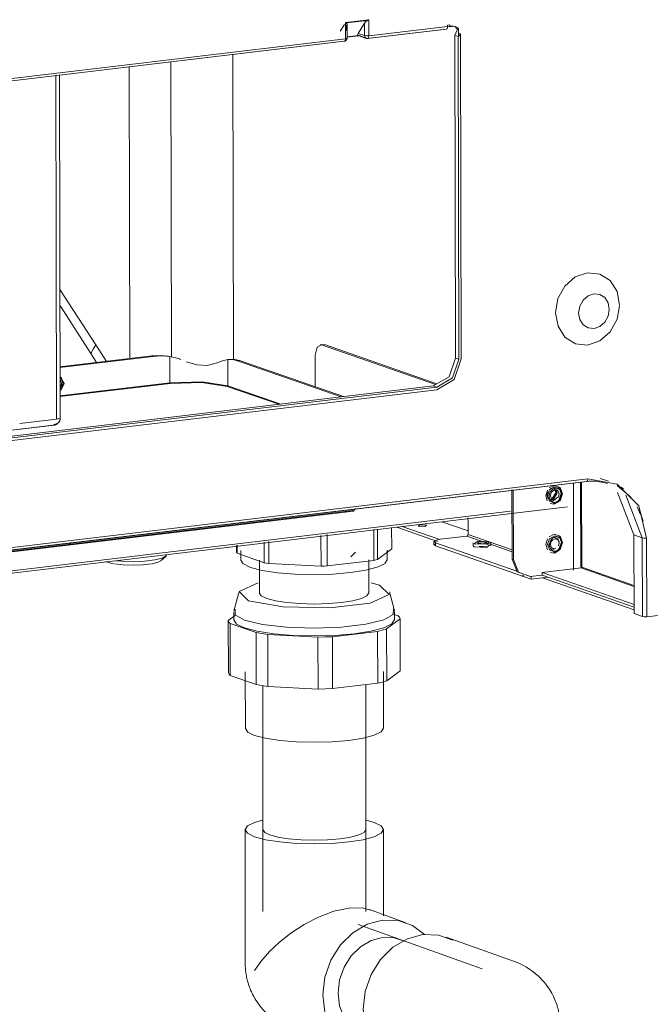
# Model space of a CAD drawing. Header units: millimetres. Extents: x 38570 to 76040, y -5041 to 9267.
# Tile 141 of 168: x 73450 to 73646, y -2195 to -1888. Entities that reach past the tile are written whole.
import ezdxf

# ---------------------------------------------------------------- set-up
doc = ezdxf.new("R2010")
doc.units = ezdxf.units.MM
for name, color, linetype, lineweight in [('G-XREF-____-OTLN', 8, 'Continuous', 9), ('M-EQPM-____-OTLN', 50, 'Continuous', 20), ('P-PIPE-____-OTLN', 3, 'Continuous', 20)]:
    doc.layers.add(name, color=color, linetype=linetype, lineweight=lineweight)

# ---------------------------------------------------------------- blocks, each defined once
blk = doc.blocks.new('City Class FR - City Class F_iam-1595380-3D Отопление Right')
at = {"layer": 'G-XREF-____-OTLN'}
for p, q in [((52160.29, -1889.92), (52158.99, -1892.01)), ((52160.6, -1889.4), (52167.87, -1888.54)), ((52160.61, -1894.38), (52160.6, -1889.4)), ((52160.86, -1889.5), (52167.55, -1888.7)), ((52161.11, -1894.2), (52161.1, -1889.79)), ((52166.51, -1889.53), (52164.52, -1892.75)), ((52166.51, -1889.53), (52166.52, -1893.44)), ((52167.38, -1888.48), (52167.33, -1888.82)), ((52167.87, -1888.54), (52167.88, -1893.51)), ((52160.97, -1891.93), (52160.96, -1890.19)), ((52166.52, -1893.44), (52164.52, -1892.75)), ((52191.89, -1891.4), (52167.38, -1894.32)), ((52167.5, -1894.33), (52192.01, -1891.41)), ((52167.88, -1893.51), (52192.39, -1890.59)), ((52192.39, -1890.2), (52193.08, -1890.12)), ((52192.39, -1890.59), (52192.39, -1890.2)), ((52194.09, -1890.4), (52192.68, -1890.57)), ((52193.08, -1890.71), (52192.68, -1890.57)), ((52193.08, -1890.12), (52193.08, -1890.71)), ((52193.08, -1890.71), (52194.56, -1890.53)), ((52195.72, -1892.68), (52195.72, -1893.6)), ((52196.37, -1892.91), (52195.72, -1892.68)), ((52196.37, -1892.91), (52196.61, -1994.03)), ((52160.11, -1895.19), (52037.48, -1909.8)), ((52037.6, -1909.81), (52160.23, -1895.2)), ((52037.98, -1908.99), (52160.61, -1894.38)), ((52160.61, -1894.38), (52161.07, -1894.26)), ((52164.62, -1893.44), (52161.06, -1893.86)), ((52161.06, -1893.89), (52164.78, -1893.45)), ((52164.59, -1893.43), (52167.13, -1894.31)), ((52167.38, -1894.32), (52164.84, -1893.43)), ((52194.84, -1993.75), (52194.6, -1893.29)), ((52194.6, -1893.29), (52195.65, -1893.66)), ((52195.65, -1893.66), (52195.89, -1994.12)), ((52125.82, -1994.31), (52125.59, -1899.18)), ((52106.3, -1901.48), (52106.51, -1993.43)), ((52093.31, -1903.02), (52093.53, -1993.9)), ((52070.73, -2012.76), (52070.47, -1905.75)), ((52071.88, -2012.36), (52071.62, -1905.61)), ((52071.79, -1972.46), (52082.93, -1989.6)), ((52071.98, -1977.58), (52081.4, -1992.35)), ((52082.93, -1989.6), (52086.25, -1994.77)), ((52153.56, -1989.51), (52152.7, -1989.61)), ((52153.16, -1989.67), (52154.03, -1989.57)), ((52188.61, -2002.01), (52153.16, -1989.67)), ((52189.04, -2001.76), (52154.03, -1989.57)), ((52071.76, -1996.49), (52100.41, -1993.08)), ((52100.81, -1993.22), (52071.76, -1996.68)), ((52081.4, -1992.35), (52083.17, -1995.13)), ((52100.41, -1993.08), (52100.81, -1993.22)), ((52105.99, -2001.42), (52105.97, -1993.31)), ((52108.1, -1993.76), (52108.93, -1994.03)), ((52109.34, -1994.18), (52108.93, -1994.03)), ((52124.77, -1994.15), (52124.08, -1994.23)), ((52151.17, -1992.89), (52151.2, -2002.68)), ((52195.89, -1994.12), (52194.84, -1993.75)), ((52124.02, -2002.35), (52124, -1994.24)), ((52126.98, -1994.57), (52127.67, -1994.49)), ((52126.98, -1994.57), (52159.29, -2005.83)), ((52127.67, -1994.49), (52159.99, -2005.74)), ((52010.4, -2023.57), (52187.93, -2002.41)), ((52188.98, -2002.78), (52011.45, -2023.94)), ((52071.72, -2005.5), (52105.99, -2001.42)), ((52106.09, -2001.65), (52071.73, -2005.74)), ((52072.4, -2001.73), (52071.98, -2000.64)), ((52071.99, -2002.92), (52072.4, -2001.73)), ((52072.37, -2001.32), (52072.09, -2002.6)), ((52139.86, -2008.14), (52123.85, -2002.57)), ((52140.45, -2008.07), (52124.02, -2002.35)), ((52188.98, -2002.78), (52187.93, -2002.41)), ((52188.98, -2003.6), (52011.45, -2024.76)), ((52056.86, -2016.19), (52070.04, -2014.62)), ((52059.27, -2014.13), (52070.73, -2012.76)), ((52069.58, -2014.61), (52059.27, -2015.84)), ((52070.76, -2014.16), (52069.58, -2014.61)), ((51962.75, -2064.66), (52235.55, -2032.15)), ((51962.87, -2064.68), (52235.66, -2032.17)), ((51963.25, -2063.86), (52236.05, -2031.35)), ((52225.54, -2033.37), (52223.97, -2034.16)), ((52227.74, -2035.85), (52226.97, -2033.87)), ((52231.58, -2059.71), (52231.52, -2032.63)), ((52233.83, -2058.82), (52233.76, -2032.37)), ((52234.04, -2032.33), (52234.1, -2058.84)), ((52242.44, -2032.1), (52239.84, -2031.19)), ((52249.44, -2037.1), (52245.16, -2033.37)), ((52247.08, -2034.44), (52246.35, -2033.89)), ((52212.41, -2034.79), (52212.46, -2056.28)), ((52212.86, -2056.42), (52212.81, -2034.74)), ((52223.85, -2036.47), (52224.06, -2037.34)), ((52225.14, -2034.1), (52224.42, -2034.35)), ((52224.67, -2037.74), (52226.06, -2035.63)), ((52225.07, -2037.94), (52226.46, -2035.77)), ((52225.83, -2034.18), (52225.14, -2034.1)), ((52225.15, -2038.22), (52226.71, -2037.03)), ((52225.84, -2034.68), (52226.06, -2035.63)), ((52227.09, -2036.08), (52226.87, -2037.02)), ((52227.09, -2036.21), (52227.09, -2036.21)), ((52227.89, -2036.21), (52227.89, -2036.09)), ((52245.21, -2035.53), (52250.32, -2048.77)), ((52247.81, -2036.43), (52252.92, -2049.68)), ((51949.98, -2073.41), (52229.67, -2040.08)), ((52224.33, -2039.03), (52225.55, -2039.23)), ((52224.47, -2037.83), (52225.47, -2038.1)), ((52225.36, -2039.04), (52226.37, -2038.58)), ((52227.25, -2037.92), (52227.33, -2037.82)), ((52252.4, -2042.44), (52251.33, -2040)), ((52211.92, -2041.42), (51950.28, -2072.6)), ((51983.65, -2062.56), (52162.75, -2041.22)), ((51983.88, -2062.72), (52163.15, -2041.35)), ((52162.75, -2041.22), (52163.15, -2041.35)), ((52163.15, -2041.35), (52163.76, -2040.59)), ((52253.25, -2044.51), (52252.11, -2041.02)), ((52178.26, -2046.17), (52189.95, -2050.24)), ((52190.6, -2044.7), (52198.76, -2047.54)), ((52198.76, -2047.54), (52190.6, -2044.7)), ((52198.68, -2043.46), (52198.76, -2044.69)), ((52198.76, -2044.69), (52198.77, -2048.6)), ((52189.25, -2050.78), (52176.58, -2046.37)), ((52190.11, -2050.12), (52198.33, -2049.14)), ((52204.11, -2051.15), (52198.33, -2049.14)), ((52198.77, -2048.6), (52212.45, -2053.37)), ((52225.57, -2048.55), (52224, -2049.34)), ((52227.77, -2051.03), (52227.01, -2049.05)), ((52252.92, -2049.68), (52250.32, -2048.77)), ((52250.32, -2048.77), (52250.38, -2073.25)), ((52075.16, -2051.18), (52074.63, -2051.75)), ((52188.11, -2050.83), (52188.11, -2051.81)), ((52188.25, -2051.6), (52188.64, -2052.21)), ((52188.64, -2052.21), (52188.64, -2051.23)), ((52188.64, -2051.23), (52213.93, -2060.04)), ((52218.39, -2062.57), (52188.64, -2052.21)), ((52200.3, -2051.23), (52200.3, -2052.21)), ((52212.45, -2054.06), (52204.44, -2051.27)), ((52205.8, -2052.2), (52205.8, -2051.22)), ((52223.89, -2051.65), (52224.1, -2052.52)), ((52227.12, -2051.26), (52226.91, -2052.19)), ((52227.12, -2051.39), (52227.12, -2051.39)), ((52227.92, -2051.39), (52227.92, -2051.26)), ((52252.92, -2049.68), (52252.98, -2074.16)), ((52254.28, -2049.75), (52254.34, -2074.23)), ((52103.31, -2056.75), (52104.78, -2055.34)), ((52162.23, -2055.54), (52163.7, -2054.13)), ((52224.37, -2054.21), (52225.59, -2054.41)), ((52224.51, -2053.01), (52225.51, -2053.28)), ((52225.4, -2054.22), (52226.41, -2053.76)), ((52227.28, -2053.1), (52227.36, -2053)), ((52086.05, -2057.02), (52086.75, -2057.33)), ((52088.47, -2057.76), (52086.75, -2057.33)), ((52212.46, -2056.28), (52212.86, -2056.42)), ((52215.68, -2061.33), (52216.08, -2061.47)), ((52218.07, -2061.68), (52221.71, -2061.25)), ((52221.8, -2060.5), (52233.93, -2059.05)), ((52221.81, -2061.28), (52221.8, -2060.5)), ((52250.37, -2070.44), (52221.8, -2060.5)), ((52250.37, -2071.23), (52221.81, -2061.28)), ((52233.93, -2059.05), (52250.36, -2064.77)), ((52234.1, -2058.84), (52250.35, -2064.5)), ((52218.39, -2061.64), (52218.39, -2062.57)), ((52223.59, -2061.95), (52218.39, -2062.57)), ((52250.37, -2072.06), (52221.92, -2062.15)), ((52252.98, -2074.16), (52250.38, -2073.25)), ((52254.34, -2074.23), (52269.93, -2072.37))]:
    blk.add_line(p, q, dxfattribs=at)
for points in [[(52160.6, -1889.4, 0), (52160.74, -1889.46, 0), (52160.86, -1889.5, 0)], [(52160.96, -1890.19, 0), (52161.09, -1889.74, 0), (52160.86, -1889.5, 0)], [(52167.55, -1888.7, 0), (52166.95, -1889.04, 0), (52166.51, -1889.53, 0)], [(52167.55, -1888.7, 0), (52167.72, -1888.62, 0), (52167.87, -1888.54, 0)], [(52164.52, -1892.75, 0), (52164.39, -1893.19, 0), (52164.62, -1893.44, 0)], [(52191.89, -1891.4, 0), (52192.21, -1891.29, 0), (52192.38, -1890.79, 0)], [(52192.38, -1890.79, 0), (52192.39, -1890.69, 0), (52192.39, -1890.59, 0)], [(52194.56, -1890.53, 0), (52195.72, -1891.16, 0), (52195.72, -1892.68, 0)], [(52194.6, -1893.29, 0), (52195.48, -1891.5, 0), (52194.75, -1890.63, 0)], [(52195.65, -1893.66, 0), (52196.06, -1893.35, 0), (52196.37, -1892.91, 0)], [(52160.61, -1894.38, 0), (52160.46, -1895.02, 0), (52160.11, -1895.19, 0)], [(52160.2, -1895.2, 0), (52160.23, -1895.2, 0), (52160.27, -1895.19, 0), (52160.31, -1895.19, 0), (52160.35, -1895.18, 0), (52160.39, -1895.17, 0), (52160.43, -1895.15, 0), (52160.46, -1895.14, 0), (52160.5, -1895.13, 0), (52160.54, -1895.11, 0), (52160.57, -1895.09, 0), (52160.61, -1895.07, 0), (52160.64, -1895.05, 0), (52160.67, -1895.03, 0), (52160.71, -1895.01, 0), (52160.74, -1894.98, 0), (52160.77, -1894.96, 0), (52160.8, -1894.93, 0), (52160.83, -1894.9, 0), (52160.86, -1894.87, 0), (52160.88, -1894.84, 0), (52160.91, -1894.81, 0), (52160.93, -1894.77, 0), (52160.95, -1894.74, 0), (52160.97, -1894.71, 0), (52160.99, -1894.67, 0), (52161.01, -1894.63, 0), (52161.03, -1894.6, 0), (52161.04, -1894.56, 0), (52161.06, -1894.52, 0), (52161.07, -1894.48, 0), (52161.08, -1894.44, 0), (52161.09, -1894.4, 0), (52161.1, -1894.36, 0), (52161.1, -1894.32, 0), (52161.11, -1894.28, 0), (52161.11, -1894.24, 0), (52161.11, -1894.2, 0), (52161.11, -1894.18, 0)], [(52164.84, -1893.43, 0), (52164.73, -1893.45, 0), (52164.62, -1893.44, 0)], [(52167.38, -1894.32, 0), (52166.87, -1894.14, 0), (52166.52, -1893.44, 0)], [(52166.52, -1893.44, 0), (52167.12, -1893.54, 0), (52167.88, -1893.51, 0)], [(52167.53, -1894.33, 0), (52167.47, -1894.34, 0), (52167.4, -1894.34, 0), (52167.34, -1894.34, 0), (52167.28, -1894.33, 0), (52167.24, -1894.33, 0)], [(52167.38, -1894.32, 0), (52167.74, -1894.16, 0), (52167.88, -1893.51, 0)], [(52245.88, -1977.28, 0), (52245.11, -1973.06, 0), (52242.94, -1969.66, 0), (52239.71, -1967.61, 0), (52235.9, -1967.2, 0), (52232.09, -1968.51, 0), (52228.86, -1971.33, 0), (52226.71, -1975.24, 0), (52225.96, -1979.65, 0)], [(52233.15, -1979.73, 0), (52233.51, -1977.63, 0), (52234.54, -1975.76, 0), (52236.08, -1974.41, 0), (52237.9, -1973.78, 0), (52239.72, -1973.97, 0), (52241.27, -1974.95, 0), (52242.31, -1976.57, 0), (52242.68, -1978.6, 0)], [(52245.87, -1977.55, 0), (52245.13, -1981.69, 0), (52242.97, -1985.6, 0), (52239.75, -1988.42, 0), (52235.94, -1989.73, 0), (52232.13, -1989.32, 0), (52228.89, -1987.27, 0), (52226.73, -1983.87, 0), (52225.96, -1979.65, 0)], [(52233.15, -1979.73, 0), (52233.52, -1981.75, 0), (52234.56, -1983.38, 0), (52236.11, -1984.36, 0), (52237.93, -1984.55, 0), (52239.75, -1983.92, 0), (52241.3, -1982.57, 0), (52242.32, -1980.7, 0), (52242.68, -1978.6, 0)], [(52082.93, -1989.6, 0), (52082.16, -1990.98, 0), (52081.4, -1992.35, 0)], [(52153.16, -1989.67, 0), (52151.75, -1990.32, 0), (52151.17, -1992.89, 0)], [(52100.41, -1993.08, 0), (52103.01, -1992.94, 0), (52105.57, -1993.17, 0)], [(52105.97, -1993.31, 0), (52103.41, -1993.08, 0), (52100.81, -1993.22, 0)], [(52105.97, -1993.31, 0), (52108.52, -1993.91, 0), (52109.34, -1994.18, 0)], [(52124, -1994.24, 0), (52125.48, -1994.23, 0), (52126.98, -1994.57, 0)], [(52127.67, -1994.49, 0), (52126.17, -1994.15, 0), (52124.7, -1994.16, 0)], [(52187.93, -2002.41, 0), (52192.82, -1999.54, 0), (52194.84, -1993.75, 0)], [(52196.61, -1994.03, 0), (52194.39, -2000.42, 0), (52188.98, -2003.6, 0)], [(52195.89, -1994.12, 0), (52193.87, -1999.9, 0), (52188.98, -2002.78, 0)], [(52111.14, -1994.88, 0), (52114.35, -1995.87, 0), (52117.59, -1996.04, 0), (52120.38, -1995.36, 0)], [(52120.38, -1995.36, 0), (52122.37, -1994.62, 0), (52124, -1994.24, 0)], [(52071.8, -1999.54, 0), (52073.14, -2001.65, 0), (52072.06, -2003.89, 0)], [(52072.15, -2003.27, 0), (52072.74, -2001.51, 0), (52071.99, -1999.75, 0)], [(52072.19, -2003.34, 0), (52072.81, -2001.45, 0), (52072.15, -1999.69, 0)], [(52071.77, -2000.9, 0), (52071.79, -2000.95, 0), (52071.81, -2001.01, 0), (52071.82, -2001.07, 0), (52071.84, -2001.13, 0), (52071.85, -2001.2, 0), (52071.86, -2001.26, 0), (52071.86, -2001.33, 0), (52071.87, -2001.39, 0), (52071.87, -2001.46, 0), (52071.87, -2001.53, 0), (52071.87, -2001.6, 0), (52071.86, -2001.67, 0), (52071.86, -2001.74, 0), (52071.85, -2001.81, 0), (52071.83, -2001.88, 0), (52071.82, -2001.95, 0), (52071.8, -2002.02, 0), (52071.78, -2002.09, 0)], [(52105.99, -2001.42, 0), (52116.01, -2001.13, 0), (52124.02, -2002.35, 0)], [(52106.09, -2001.65, 0), (52106.02, -2001.56, 0), (52105.99, -2001.42, 0)], [(52123.85, -2002.57, 0), (52115.96, -2001.36, 0), (52106.09, -2001.65, 0)], [(52123.85, -2002.57, 0), (52123.97, -2002.5, 0), (52124.02, -2002.35, 0)], [(52070.17, -2014.59, 0), (52070.28, -2014.55, 0), (52070.39, -2014.51, 0), (52070.51, -2014.47, 0), (52070.62, -2014.41, 0), (52070.74, -2014.35, 0), (52070.85, -2014.28, 0), (52070.96, -2014.2, 0), (52071.07, -2014.12, 0), (52071.17, -2014.02, 0), (52071.27, -2013.92, 0), (52071.36, -2013.82, 0), (52071.44, -2013.71, 0), (52071.52, -2013.6, 0), (52071.59, -2013.48, 0), (52071.65, -2013.36, 0), (52071.7, -2013.24, 0), (52071.75, -2013.12, 0), (52071.79, -2013, 0), (52071.82, -2012.88, 0), (52071.84, -2012.77, 0), (52071.86, -2012.65, 0), (52071.87, -2012.54, 0), (52071.88, -2012.43, 0), (52071.88, -2012.42, 0)], [(52070.73, -2012.76, 0), (52071.8, -2012.48, 0), (52071.88, -2012.36, 0)], [(52223.45, -2036.61, 0), (52224.1, -2034.76, 0), (52225.66, -2033.84, 0)], [(52225.54, -2033.37, 0), (52227.37, -2034.01, 0), (52228.14, -2035.99, 0)], [(52225.66, -2033.84, 0), (52227.23, -2034.38, 0), (52227.89, -2036.08, 0)], [(52235.55, -2032.15, 0), (52235.9, -2031.99, 0), (52236.05, -2031.35, 0)], [(52235.66, -2032.17, 0), (52236.35, -2032.1, 0), (52237.03, -2032.07, 0), (52237.71, -2032.06, 0), (52238.38, -2032.09, 0), (52239.05, -2032.15, 0), (52239.71, -2032.24, 0), (52240.37, -2032.36, 0), (52241.02, -2032.51, 0), (52241.66, -2032.69, 0), (52242.17, -2032.85, 0)], [(52236.05, -2031.35, 0), (52245.15, -2033.02, 0), (52251.82, -2039.75, 0), (52254.28, -2049.75, 0)], [(52223.44, -2034.82, 0), (52222.95, -2036.61, 0), (52223.4, -2038.19, 0)], [(52223.56, -2035.33, 0), (52223.33, -2036.38, 0), (52223.6, -2037.43, 0)], [(52223.45, -2036.61, 0), (52224.11, -2038.3, 0), (52225.67, -2038.85, 0)], [(52227.89, -2036.21, 0), (52227.77, -2035.47, 0), (52227.43, -2034.85, 0), (52226.91, -2034.42, 0), (52226.28, -2034.24, 0), (52225.6, -2034.32, 0), (52224.97, -2034.65, 0), (52224.45, -2035.2, 0), (52224.12, -2035.91, 0), (52224, -2036.67, 0)], [(52227.89, -2036.21, 0), (52227.77, -2036.97, 0), (52227.44, -2037.67, 0), (52226.92, -2038.22, 0), (52226.29, -2038.56, 0), (52225.61, -2038.64, 0), (52224.98, -2038.46, 0), (52224.46, -2038.03, 0), (52224.12, -2037.41, 0), (52224, -2036.67, 0)], [(52227.09, -2036.21, 0), (52227, -2035.7, 0), (52226.77, -2035.27, 0), (52226.41, -2034.97, 0), (52225.97, -2034.85, 0), (52225.51, -2034.9, 0), (52225.07, -2035.13, 0), (52224.71, -2035.52, 0), (52224.48, -2036, 0), (52224.4, -2036.53, 0)], [(52225.98, -2037.84, 0), (52225.51, -2037.89, 0), (52225.08, -2037.76, 0), (52224.72, -2037.47, 0), (52224.48, -2037.04, 0), (52224.4, -2036.53, 0)], [(52225.15, -2037.68, 0), (52226.46, -2035.77, 0), (52225.7, -2034.53, 0)], [(52225.46, -2034.44, 0), (52226.61, -2034.84, 0), (52227.09, -2036.08, 0)], [(52228.14, -2035.99, 0), (52227.38, -2038.15, 0), (52225.55, -2039.23, 0)], [(52225.67, -2038.85, 0), (52227.24, -2037.93, 0), (52227.89, -2036.08, 0)], [(52226.51, -2038.48, 0), (52226.98, -2038.01, 0), (52227.74, -2035.85, 0)], [(52185.88, -2045.77, 0), (52183.76, -2045.66, 0), (52183.2, -2046.09, 0)], [(52183.2, -2046.09, 0), (52185.31, -2046.2, 0), (52185.88, -2045.77, 0)], [(52198.33, -2049.14, 0), (52198.64, -2048.96, 0), (52198.77, -2048.6, 0)], [(52223.49, -2051.79, 0), (52224.13, -2049.94, 0), (52225.7, -2049.01, 0)], [(52225.57, -2048.55, 0), (52227.41, -2049.19, 0), (52228.17, -2051.17, 0)], [(52225.7, -2049.01, 0), (52227.27, -2049.56, 0), (52227.92, -2051.26, 0)], [(52188.64, -2051.23, 0), (52188.24, -2050.62, 0), (52190.11, -2050.12, 0)], [(52200.3, -2052.21, 0), (52200.67, -2052.49, 0), (52204.43, -2052.68, 0)], [(52204.43, -2051.7, 0), (52200.67, -2051.51, 0), (52201.68, -2050.75, 0)], [(52202.25, -2050.95, 0), (52201.66, -2051.39, 0), (52203.85, -2051.5, 0)], [(52201.68, -2050.75, 0), (52205.43, -2050.94, 0), (52204.43, -2051.7, 0)], [(52203.85, -2051.5, 0), (52204.44, -2051.06, 0), (52202.25, -2050.95, 0)], [(52204.44, -2052.53, 0), (52203.47, -2052.38, 0), (52202.25, -2052.42, 0)], [(52204.43, -2052.68, 0), (52205.43, -2051.92, 0), (52204.67, -2051.75, 0)], [(52223.48, -2050, 0), (52222.99, -2051.79, 0), (52223.43, -2053.37, 0)], [(52223.49, -2051.79, 0), (52224.14, -2053.48, 0), (52225.71, -2054.03, 0)], [(52227.92, -2051.39, 0), (52227.8, -2050.65, 0), (52227.47, -2050.03, 0), (52226.95, -2049.6, 0), (52226.31, -2049.41, 0), (52225.64, -2049.49, 0), (52225, -2049.83, 0), (52224.49, -2050.38, 0), (52224.15, -2051.08, 0), (52224.04, -2051.85, 0)], [(52227.92, -2051.39, 0), (52227.81, -2052.15, 0), (52227.47, -2052.85, 0), (52226.96, -2053.4, 0), (52226.32, -2053.74, 0), (52225.65, -2053.82, 0), (52225.01, -2053.64, 0), (52224.5, -2053.21, 0), (52224.16, -2052.59, 0), (52224.04, -2051.85, 0)], [(52227.12, -2051.39, 0), (52227.04, -2050.88, 0), (52226.81, -2050.45, 0), (52226.45, -2050.15, 0), (52226.01, -2050.03, 0), (52225.54, -2050.08, 0), (52225.11, -2050.31, 0), (52224.75, -2050.7, 0), (52224.52, -2051.18, 0), (52224.44, -2051.71, 0)], [(52226.02, -2053.02, 0), (52225.55, -2053.07, 0), (52225.11, -2052.94, 0), (52224.75, -2052.65, 0), (52224.52, -2052.22, 0), (52224.44, -2051.71, 0)], [(52225.5, -2049.62, 0), (52226.65, -2050.02, 0), (52227.12, -2051.26, 0)], [(52228.17, -2051.17, 0), (52227.42, -2053.33, 0), (52225.59, -2054.41, 0)], [(52225.71, -2054.03, 0), (52227.28, -2053.11, 0), (52227.92, -2051.26, 0)], [(52226.54, -2053.66, 0), (52227.02, -2053.19, 0), (52227.77, -2051.03, 0)], [(52252.92, -2049.68, 0), (52253.52, -2049.77, 0), (52254.28, -2049.75, 0)], [(52105, -2054.9, 0), (52104.84, -2055.27, 0), (52103.6, -2055.97, 0), (52101.26, -2056.54, 0), (52098.11, -2056.92, 0), (52094.53, -2057.05, 0), (52090.94, -2056.93, 0), (52089.38, -2056.79, 0)], [(52100.3, -2057.78, 0), (52097.6, -2058.1, 0), (52094.53, -2058.22, 0), (52091.46, -2058.11, 0), (52088.76, -2057.81, 0)], [(52103.37, -2056.69, 0), (52102.3, -2057.29, 0), (52100.45, -2057.75, 0)], [(52217.67, -2061.54, 0), (52213.99, -2060.26, 0), (52212.46, -2056.28, 0)], [(52212.86, -2056.42, 0), (52214.39, -2060.4, 0), (52218.07, -2061.68, 0)], [(52234.1, -2058.84, 0), (52233.98, -2058.82, 0), (52233.83, -2058.82, 0)], [(52234.1, -2058.84, 0), (52234.05, -2058.98, 0), (52233.93, -2059.05, 0)], [(52252.98, -2074.16, 0), (52253.58, -2074.25, 0), (52254.34, -2074.23, 0)]]:
    blk.add_polyline3d(points, dxfattribs=at)
blk = doc.blocks.new('City Class FR - City Class 25 FR-1553726-3D Отопление Right')
blk.add_blockref('City Class FR - City Class F_iam-1595380-3D Отопление Right', (0, 0))
blk = doc.blocks.new('ADSK_Полипропилен_Муфта с накидной гайкой - 32 x 1_-V320-3D Отопление Right')
at = {"layer": 'P-PIPE-____-OTLN', "color": 10}
for p, q in [((52153, -2058.49), (52152.98, -2048.91)), ((52154.86, -2048.69), (52154.88, -2058.44)), ((52169.44, -2056.71), (52169.42, -2047.12)), ((52170.58, -2046.99), (52170.6, -2056.4)), ((52174.98, -2053.11), (52174.97, -2046.47)), ((52126.68, -2054.1), (52126.67, -2052.03)), ((52126.91, -2052), (52126.92, -2054.48)), ((52135.29, -2057.41), (52135.27, -2051.01)), ((52136.77, -2050.83), (52136.79, -2057.64)), ((52135.29, -2057.41), (52126.92, -2054.48)), ((52128.08, -2053.66), (52128.09, -2056.6)), ((52174.98, -2053.11), (52170.6, -2056.4)), ((52173.59, -2056.49), (52173.58, -2053.55)), ((52128.81, -2057.75), (52128.09, -2056.59)), ((52131.11, -2058.89), (52128.85, -2057.78)), ((52133.84, -2056.59), (52133.86, -2066.87)), ((52153, -2058.49), (52136.79, -2057.64)), ((52169.44, -2056.71), (52154.88, -2058.44)), ((52167.86, -2066.79), (52167.84, -2056.51)), ((52171.24, -2064.41), (52168.55, -2063.66)), ((52127.39, -2066.64), (52125.91, -2072.5)), ((52175.84, -2072.38), (52174.33, -2066.53)), ((52126.28, -2073.85), (52124.16, -2075.45)), ((52125.88, -2072.77), (52125.88, -2075.21)), ((52177.02, -2073.94), (52175.46, -2073.39)), ((52175.88, -2075.09), (52175.88, -2072.64)), ((52124.16, -2075.45), (52124.2, -2091.61)), ((52124.75, -2076.37), (52132.8, -2079.18)), ((52124.78, -2092.52), (52124.75, -2076.37)), ((52173.39, -2078.03), (52177.61, -2074.86)), ((52177.61, -2074.86), (52177.65, -2091.02)), ((52132.8, -2079.18), (52132.84, -2095.34)), ((52136.43, -2079.74), (52152.03, -2080.56)), ((52136.47, -2095.9), (52136.43, -2079.74)), ((52156.58, -2080.43), (52170.59, -2078.77)), ((52170.59, -2078.77), (52170.63, -2094.93)), ((52173.43, -2094.19), (52173.39, -2078.03)), ((52152.03, -2080.56), (52152.07, -2096.72)), ((52156.62, -2096.59), (52156.58, -2080.43)), ((52129.42, -2091.36), (52129.46, -2108.99)), ((52172.46, -2108.89), (52172.42, -2091.26)), ((52177.65, -2091.02), (52173.43, -2094.19)), ((52132.84, -2095.34), (52124.78, -2092.52)), ((52170.63, -2094.93), (52156.62, -2096.59)), ((52152.07, -2096.72), (52136.47, -2095.9))]:
    blk.add_line(p, q, dxfattribs=at)
for points in [[(52126.92, -2054.48, 0), (52126.78, -2054.29, 0), (52126.68, -2054.1, 0)], [(52172.73, -2057.75, 0), (52170.51, -2058.81, 0), (52166.89, -2059.77, 0), (52162.17, -2060.51, 0), (52156.68, -2060.98, 0), (52150.79, -2061.15, 0), (52144.9, -2061.01, 0), (52139.42, -2060.56, 0), (52134.72, -2059.83, 0), (52131.11, -2058.89, 0)], [(52136.79, -2057.64, 0), (52136.03, -2057.53, 0), (52135.29, -2057.41, 0)], [(52154.88, -2058.44, 0), (52153.94, -2058.47, 0), (52153, -2058.49, 0)], [(52170.6, -2056.4, 0), (52170.04, -2056.56, 0), (52169.44, -2056.71, 0)], [(52173.59, -2056.49, 0), (52173.59, -2056.5, 0), (52172.8, -2057.7, 0)], [(52133.43, -2063.68, 0), (52127.5, -2066.38, 0), (52130.48, -2069.25, 0)], [(52130.48, -2069.25, 0), (52141.26, -2071.19, 0), (52155.7, -2071.47, 0), (52168.29, -2069.98, 0), (52174.23, -2067.28, 0), (52171.24, -2064.41, 0)], [(52136.12, -2068.58, 0), (52134.43, -2067.75, 0), (52133.86, -2066.86, 0)], [(52167.86, -2066.79, 0), (52167.86, -2066.8, 0), (52167.27, -2067.69, 0), (52165.57, -2068.52, 0), (52162.86, -2069.24, 0), (52159.33, -2069.79, 0), (52155.23, -2070.14, 0), (52150.82, -2070.27, 0), (52146.43, -2070.16, 0), (52142.33, -2069.82, 0), (52138.81, -2069.28, 0), (52136.12, -2068.58, 0)], [(52129.2, -2075.28, 0), (52126.25, -2073.63, 0), (52126.27, -2071.87, 0)], [(52175.51, -2071.78, 0), (52175.49, -2073.54, 0), (52172.5, -2075.19, 0), (52166.9, -2076.55, 0), (52159.37, -2077.44, 0), (52150.82, -2077.76, 0), (52142.27, -2077.48, 0), (52134.76, -2076.61, 0), (52129.2, -2075.28, 0)], [(52124.16, -2075.45, 0), (52124.35, -2075.91, 0), (52124.75, -2076.37, 0)], [(52129.2, -2077.72, 0), (52126.72, -2076.51, 0), (52125.88, -2075.2, 0)], [(52175.88, -2075.09, 0), (52175.88, -2075.11, 0), (52175.02, -2076.42, 0), (52172.51, -2077.64, 0), (52168.52, -2078.7, 0), (52163.33, -2079.51, 0), (52157.3, -2080.03, 0), (52150.83, -2080.21, 0), (52144.36, -2080.05, 0), (52138.33, -2079.56, 0), (52133.17, -2078.76, 0), (52129.2, -2077.72, 0)], [(52177.61, -2074.86, 0), (52177.41, -2074.4, 0), (52177.02, -2073.94, 0)], [(52132.8, -2079.18, 0), (52134.55, -2079.48, 0), (52136.43, -2079.74, 0)], [(52170.59, -2078.77, 0), (52172.07, -2078.41, 0), (52173.39, -2078.03, 0)], [(52152.03, -2080.56, 0), (52154.32, -2080.51, 0), (52156.58, -2080.43, 0)], [(52124.78, -2092.52, 0), (52124.39, -2092.07, 0), (52124.2, -2091.61, 0)], [(52173.43, -2094.19, 0), (52172.11, -2094.57, 0), (52170.63, -2094.93, 0)], [(52136.47, -2095.9, 0), (52134.59, -2095.64, 0), (52132.84, -2095.34, 0)], [(52156.62, -2096.59, 0), (52154.36, -2096.67, 0), (52152.07, -2096.72, 0)], [(52132.32, -2111.15, 0), (52130.18, -2110.1, 0), (52129.46, -2108.98, 0)], [(52172.46, -2108.89, 0), (52172.46, -2108.9, 0), (52171.72, -2110.03, 0), (52169.56, -2111.08, 0), (52166.13, -2111.99, 0), (52161.67, -2112.69, 0), (52156.48, -2113.13, 0), (52150.92, -2113.29, 0), (52145.35, -2113.15, 0), (52140.17, -2112.73, 0), (52135.73, -2112.04, 0), (52132.32, -2111.15, 0)]]:
    blk.add_polyline3d(points, dxfattribs=at)
blk = doc.blocks.new('ADSK_Полипропилен_Отвод - Универсальный-1600768-3D Отопление Right')
at = {"layer": 'P-PIPE-____-OTLN', "color": 10}
for p, q in [((52129.42, -2140.46), (52129.42, -2182.04)), ((52172.42, -2167.27), (52172.42, -2140.46)), ((52179.42, -2169.42), (52168.07, -2165.35)), ((52143.67, -2202.28), (52164.92, -2209.9))]:
    blk.add_line(p, q, dxfattribs=at)
for points in [[(52134.82, -2137.51, 0), (52132.3, -2138.24, 0), (52130.15, -2139.31, 0), (52129.42, -2140.46, 0), (52130.15, -2141.61, 0), (52132.3, -2142.68, 0), (52135.72, -2143.61, 0), (52140.17, -2144.31, 0), (52145.36, -2144.76, 0), (52150.92, -2144.91, 0), (52156.49, -2144.76, 0), (52161.67, -2144.31, 0)], [(52161.67, -2144.31, 0), (52166.12, -2143.61, 0), (52169.54, -2142.68, 0), (52171.69, -2141.61, 0), (52172.42, -2140.46, 0), (52171.69, -2139.31, 0), (52169.54, -2138.24, 0), (52167.02, -2137.51, 0)], [(52137.06, -2142.12, 0), (52135.47, -2141.32, 0), (52134.92, -2140.46, 0)], [(52166.92, -2140.46, 0), (52166.38, -2141.32, 0), (52164.78, -2142.12, 0), (52162.23, -2142.8, 0), (52158.92, -2143.33, 0), (52155.06, -2143.66, 0), (52150.92, -2143.77, 0), (52146.78, -2143.66, 0), (52142.92, -2143.33, 0), (52139.61, -2142.8, 0), (52137.06, -2142.12, 0)], [(52132.3, -2184.26, 0), (52134.37, -2181.35, 0), (52136.96, -2178.4, 0), (52140.05, -2175.48, 0), (52143.64, -2172.65, 0), (52147.71, -2170, 0), (52152.22, -2167.66, 0), (52157, -2165.86, 0), (52161.67, -2164.86, 0)], [(52161.67, -2164.86, 0), (52165.75, -2164.82, 0), (52168.86, -2165.67, 0)], [(52172.17, -2168.62, 0), (52167.35, -2169.91, 0), (52162.86, -2172.55, 0), (52159.01, -2176.35, 0), (52156.05, -2181.06, 0), (52154.19, -2186.36, 0), (52153.55, -2191.88, 0), (52154.19, -2197.25, 0), (52156.05, -2202.1, 0), (52159.01, -2206.1, 0), (52162.86, -2208.98, 0), (52167.35, -2210.55, 0), (52171.82, -2210.73, 0)], [(52185.24, -2173.11, 0), (52181.48, -2170.33, 0), (52176.99, -2168.76, 0), (52172.17, -2168.62, 0)], [(52158.31, -2191.31, 0), (52158.79, -2187.2, 0), (52160.17, -2183.26, 0), (52162.37, -2179.76, 0), (52165.24, -2176.93, 0), (52168.58, -2174.96, 0), (52172.17, -2174, 0), (52175.76, -2174.11, 0), (52178.71, -2175.07, 0)], [(52143.67, -2202.28, 0), (52142.32, -2201.74, 0), (52141.07, -2201.15, 0), (52139.94, -2200.52, 0), (52138.9, -2199.87, 0), (52137.97, -2199.2, 0), (52137.12, -2198.53, 0), (52136.36, -2197.86, 0), (52135.67, -2197.19, 0), (52135.05, -2196.54, 0), (52134.49, -2195.9, 0), (52133.98, -2195.28, 0), (52133.52, -2194.67, 0), (52133.11, -2194.08, 0), (52132.74, -2193.51, 0), (52132.4, -2192.96, 0), (52132.09, -2192.41, 0), (52131.81, -2191.89, 0), (52131.55, -2191.38, 0), (52131.32, -2190.88, 0), (52131.11, -2190.39, 0), (52130.91, -2189.91, 0), (52130.74, -2189.45, 0), (52130.58, -2188.99, 0), (52130.43, -2188.54, 0), (52130.29, -2188.1, 0), (52130.17, -2187.66, 0), (52130.06, -2187.23, 0), (52129.96, -2186.8, 0), (52129.86, -2186.38, 0), (52129.78, -2185.96, 0), (52129.71, -2185.54, 0), (52129.64, -2185.13, 0), (52129.59, -2184.71, 0), (52129.54, -2184.29, 0), (52129.5, -2183.87, 0), (52129.47, -2183.45, 0), (52129.44, -2183.02, 0), (52129.43, -2182.59, 0), (52129.42, -2182.16, 0), (52129.42, -2182.04, 0)], [(52167.97, -2205.07, 0), (52165.24, -2204.04, 0), (52162.37, -2201.89, 0), (52160.17, -2198.92, 0), (52158.79, -2195.31, 0), (52158.31, -2191.31, 0)]]:
    blk.add_polyline3d(points, dxfattribs=at)
blk = doc.blocks.new('ADSK_Полипропилен_Отвод - Универсальный-1632455-3D Отопление Right')
at = {"layer": 'P-PIPE-____-OTLN', "color": 10}
for p, q in [((52213.22, -2181.53), (52191.95, -2173.9)), ((52227.41, -2243.39), (52227.46, -2201.79)), ((52177.44, -2214.38), (52188.79, -2218.45)), ((52184.45, -2212.28), (52184.41, -2243.34))]:
    blk.add_line(p, q, dxfattribs=at)
for points in [[(52178.96, -2214.84, 0), (52175.38, -2213.47, 0), (52171.53, -2210.59, 0), (52168.57, -2206.59, 0), (52166.71, -2201.74, 0), (52166.07, -2196.37, 0), (52166.71, -2190.85, 0), (52168.57, -2185.55, 0), (52171.53, -2180.84, 0), (52175.38, -2177.04, 0), (52179.87, -2174.4, 0), (52184.69, -2173.11, 0)], [(52184.69, -2173.11, 0), (52189.51, -2173.25, 0), (52194, -2174.81, 0)], [(52213.22, -2181.53, 0), (52214.57, -2182.06, 0), (52215.81, -2182.65, 0), (52216.95, -2183.28, 0), (52217.98, -2183.94, 0), (52218.92, -2184.61, 0), (52219.76, -2185.28, 0), (52220.53, -2185.95, 0), (52221.22, -2186.61, 0), (52221.84, -2187.27, 0), (52222.4, -2187.9, 0), (52222.9, -2188.53, 0), (52223.36, -2189.13, 0), (52223.77, -2189.72, 0), (52224.15, -2190.29, 0), (52224.49, -2190.85, 0), (52224.79, -2191.39, 0), (52225.07, -2191.92, 0), (52225.33, -2192.43, 0), (52225.56, -2192.93, 0), (52225.78, -2193.42, 0), (52225.97, -2193.89, 0), (52226.15, -2194.36, 0), (52226.31, -2194.82, 0), (52226.46, -2195.27, 0), (52226.59, -2195.71, 0), (52226.72, -2196.14, 0), (52226.83, -2196.57, 0), (52226.93, -2197, 0), (52227.02, -2197.42, 0), (52227.1, -2197.84, 0), (52227.18, -2198.26, 0), (52227.24, -2198.68, 0), (52227.3, -2199.1, 0), (52227.34, -2199.52, 0), (52227.38, -2199.93, 0), (52227.42, -2200.36, 0), (52227.44, -2200.78, 0), (52227.46, -2201.21, 0), (52227.46, -2201.65, 0), (52227.46, -2201.79, 0)], [(52184.45, -2212.18, 0), (52184.82, -2209.59, 0), (52185.8, -2206.84, 0), (52187.34, -2203.99, 0)], [(52216.66, -2247.27, 0), (52211.48, -2247.71, 0), (52205.91, -2247.86, 0), (52200.35, -2247.7, 0), (52195.16, -2247.24, 0), (52190.71, -2246.52, 0), (52187.29, -2245.59, 0), (52185.14, -2244.5, 0), (52184.41, -2243.34, 0)], [(52227.41, -2243.39, 0), (52226.68, -2244.55, 0), (52224.53, -2245.63, 0), (52221.11, -2246.56, 0), (52216.66, -2247.27, 0)]]:
    blk.add_polyline3d(points, dxfattribs=at)

msp = doc.modelspace()

# ---------------------------------------------------------------- linework, layer by layer
at = {"layer": 'P-PIPE-____-OTLN', "color": 10}
for p, q in [((73525.78, -2095.68), (73525.78, -2165.9)), ((73557.78, -2165.9), (73557.78, -2095.37)), ((73593.95, -2183.74), (73555.43, -2169.94))]:
    msp.add_line(p, q, dxfattribs=at)

# ---------------------------------------------------------------- block references
at = {"layer": 'M-EQPM-____-OTLN'}
msp.add_blockref('City Class FR - City Class 25 FR-1553726-3D Отопление Right', (21390.86, 0), dxfattribs=at)
at = {"layer": 'P-PIPE-____-OTLN', "color": 10}
for name in ['ADSK_Полипропилен_Муфта с накидной гайкой - 32 x 1_-V320-3D Отопление Right', 'ADSK_Полипропилен_Отвод - Универсальный-1600768-3D Отопление Right', 'ADSK_Полипропилен_Отвод - Универсальный-1632455-3D Отопление Right']:
    msp.add_blockref(name, (21390.86, 0), dxfattribs=at)

doc.saveas('drawing.dxf')
